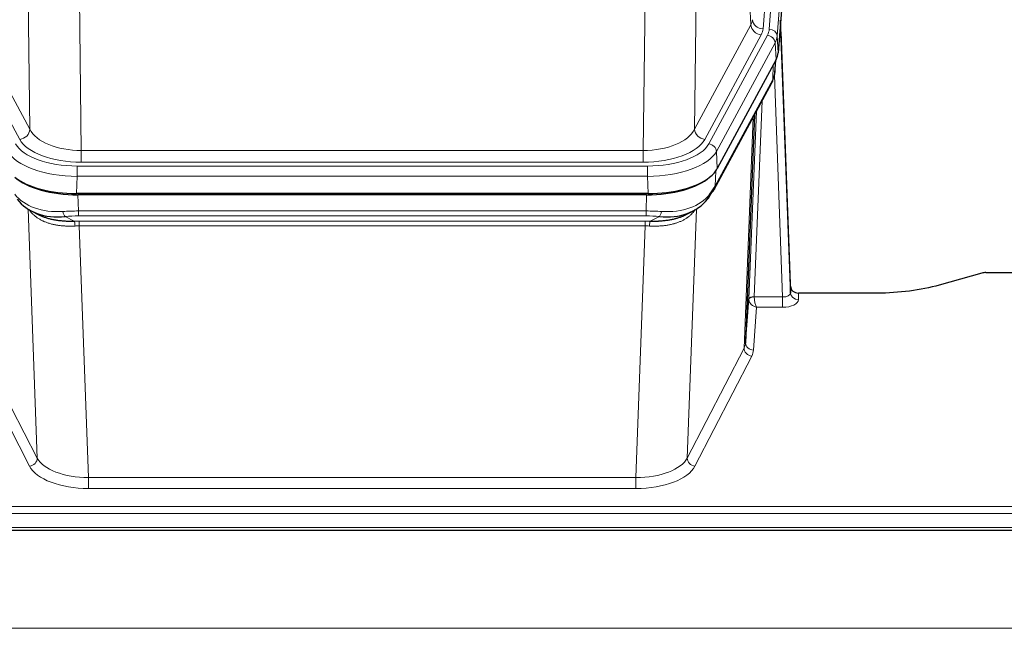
# Model space of a CAD drawing. Header units: inches. Extents: x 0 to 23760, y -13 to 16800.
# Tile 142 of 256: x 5370 to 5743, y 13866 to 14096. Entities that reach past the tile are written whole.
import ezdxf

# ---------------------------------------------------------------- set-up
doc = ezdxf.new("R2010")
doc.units = ezdxf.units.IN
doc.layers.add('1', color=7, linetype='Continuous', true_color=0xffffff)

msp = doc.modelspace()

# ---------------------------------------------------------------- linework, layer by layer
at = {"layer": '1', "color": 110, "linetype": 'Continuous', "lineweight": 13}
for p, q in [((5664.269, 14265.59), (5651.203, 14092.817)), ((5653.55, 14092.664), (5666.661, 14266.025)), ((5669.655, 14263.455), (5656.544, 14090.094)), ((5646.63, 14094.334), (5642.278, 14168.586)), ((5373.749, 14054.791), (5372.792, 14130.442)), ((5626.235, 14130.442), (5625.278, 14054.791)), ((5392.224, 14123.252), (5393.192, 14046.756)), ((5605.835, 14046.756), (5606.803, 14123.252)), ((5352.397, 14094.334), (5373.749, 14054.791)), ((5625.278, 14054.791), (5646.63, 14094.334)), ((5369.873, 14050.982), (5348.521, 14090.526)), ((5629.154, 14050.982), (5650.506, 14090.526)), ((5630.679, 14049.308), (5652.853, 14090.373)), ((5656.544, 14090.094), (5656.918, 14083.722)), ((5655.76, 14087.517), (5633.586, 14046.451)), ((5656.133, 14081.144), (5655.76, 14087.517)), ((5654.864, 14073.64), (5655.082, 14079.198)), ((5655.649, 14076.219), (5656.003, 14080.903)), ((5658.63, 13991.396), (5655.499, 14075.248)), ((5633.116, 14033.364), (5654.864, 14073.64)), ((5650.846, 14065.534), (5647.824, 13991.483)), ((5645.826, 13990.717), (5648.719, 14061.594)), ((5644.012, 13972.089), (5647.48, 14059.299)), ((5393.192, 14046.756), (5605.835, 14046.756)), ((5393.192, 14042.342), (5393.192, 14046.756)), ((5605.835, 14042.342), (5605.835, 14046.756)), ((5633.586, 14046.451), (5633.879, 14039.93)), ((5605.835, 14042.342), (5393.192, 14042.342)), ((5391.603, 14040.918), (5607.424, 14040.918)), ((5391.603, 14037.013), (5391.603, 14040.918)), ((5607.424, 14037.013), (5607.424, 14040.918)), ((5633.293, 14039), (5633.116, 14033.364)), ((5391.603, 14037.013), (5391.31, 14030.492)), ((5607.424, 14037.013), (5391.603, 14037.013)), ((5607.717, 14030.492), (5607.424, 14037.013)), ((5391.902, 14030.01), (5392.093, 14023.919)), ((5606.934, 14023.919), (5607.125, 14030.01)), ((5376.5, 13930.474), (5373.064, 14024.614)), ((5392.093, 14022.054), (5392.093, 14023.919)), ((5392.093, 14023.919), (5606.934, 14023.919)), ((5606.934, 14022.054), (5606.934, 14023.919)), ((5625.963, 14024.614), (5622.527, 13930.474)), ((5387.069, 14021.825), (5390.522, 14020.08)), ((5606.934, 14022.054), (5392.093, 14022.054)), ((5392.435, 14018.246), (5392.435, 14020.111)), ((5392.435, 14020.111), (5606.592, 14020.111)), ((5606.592, 14018.246), (5606.592, 14020.111)), ((5608.505, 14020.08), (5611.958, 14021.825)), ((5392.435, 14018.246), (5395.909, 13923.07)), ((5606.592, 14018.246), (5392.435, 14018.246)), ((5603.118, 13923.07), (5606.592, 14018.246)), ((5664.611, 13992.843), (5664.621, 13990.395)), ((5647.825, 13991.396), (5658.63, 13991.396)), ((5658.63, 13991.396), (5658.63, 13987.481)), ((5648.788, 13987.481), (5647.594, 13971.332)), ((5658.63, 13987.481), (5648.788, 13987.481)), ((5355.015, 13972.089), (5376.5, 13930.474)), ((5622.527, 13930.474), (5644.012, 13972.089)), ((5373.591, 13927.411), (5352.106, 13969.025)), ((5646.921, 13969.025), (5625.436, 13927.411)), ((5395.909, 13923.07), (5603.118, 13923.07)), ((5395.909, 13923.07), (5395.909, 13918.969)), ((5603.118, 13923.07), (5603.118, 13918.969)), ((5603.118, 13918.969), (5395.909, 13918.969)), ((5221.514, 13912.208), (5778.514, 13912.208)), ((5221.514, 13909.474), (5778.514, 13909.474)), ((5221.514, 13904.226), (5778.514, 13904.226)), ((2107.013, 13866.096), (6864.013, 13866.096))]:
    msp.add_line(p, q, dxfattribs=at)
at = {"layer": '1', "color": 2, "linetype": 'Continuous', "lineweight": 25}
for p, q in [((5670.036, 14257.175), (5656.918, 14083.722)), ((5661.612, 13995.465), (5657.854, 14096.103)), ((5657.934, 14091.71), (5661.623, 13992.928)), ((5656.133, 14081.144), (5633.879, 14039.93)), ((5655.642, 14076.106), (5656.005, 14080.908)), ((5655.819, 14080.563), (5655.649, 14076.219)), ((5655.642, 14076.106), (5655.649, 14076.219)), ((5632.757, 14032.034), (5654.504, 14072.31)), ((5648.026, 14060.31), (5644.598, 13974.099)), ((5607.717, 14030.492), (5391.31, 14030.492)), ((5607.125, 14030.01), (5391.902, 14030.01)), ((5374.411, 14023.858), (5377.155, 14022.472)), ((5621.822, 14022.446), (5624.616, 14023.858)), ((5734.057, 14000.415), (5717.893, 13995.884)), ((5735.556, 14000.61), (5778.514, 14000.61)), ((5661.623, 13992.928), (5661.612, 13995.465)), ((5694.514, 13992.843), (5664.611, 13992.843)), ((5644.598, 13974.099), (5645.826, 13990.717)), ((5221.514, 13903.211), (5778.514, 13903.211))]:
    msp.add_line(p, q, dxfattribs=at)
at = {"layer": '1', "color": 110, "linetype": 'Continuous', "lineweight": 13}
for centre, major_axis, ratio, start_param, end_param in [((5627.185, 14096.755), (-20.038, 0.241), 0.4621297, 2.903225, 3.1123764), ((5650.506, 14094.074), (3.52, -1.9), 0.8606628, 3.6289862, 5.1474227), ((5651.203, 14096.365), (3.989, -0.302), 0.8864705, 3.2608937, 4.7793301), ((5657.934, 14089.557), (-0.214, 6.443), 0.0117452, 5.0526437, 5.774114), ((5627.185, 14093.207), (-24.033, 0.005), 0.4611335, 2.8976848, 3.1068362), ((5629.532, 14093.055), (-24.033, 0.005), 0.4611335, 2.8976848, 3.1068362), ((5652.853, 14087.712), (2.64, -1.425), 0.8606628, 0.4873936, 2.00583), ((5653.55, 14090.003), (2.991, -0.226), 0.8864705, 0.119301, 1.6377375), ((5629.532, 14090.394), (27.028, 0.171), 0.4605352, 6.0362132, 6.2453646), ((5654.936, 14091.618), (2.998, 0.112), 0.4302668, 5.7021495, 6.2671208), ((5650.985, 14074.21), (3.52, -1.9), 0.8606628, 0.0000038, 0.4001271), ((5627.854, 14056.43), (27.538, 20.422), 0.1820485, 5.9117294, 5.9437096), ((5369.873, 14054.531), (3.52, 1.9), 0.8606628, 4.2773553, 5.7957917), ((5393.112, 14057.363), (-20.002, 0.126), 0.5302672, 0.2567917, 1.5781041), ((5605.915, 14057.363), (20.002, 0.126), 0.5302672, 4.7050812, 6.0263936), ((5629.154, 14054.531), (-3.52, 1.9), 0.8606628, 0.4873936, 2.00583), ((5391.655, 14052.015), (24.02, 0.03), 0.4619935, 3.3853572, 4.7096668), ((5393.112, 14053.815), (-24.002, 0.049), 0.477994, 0.2537759, 1.5750883), ((5605.915, 14053.815), (24.002, 0.049), 0.477994, 4.708097, 6.0294094), ((5607.372, 14052.015), (-24.02, 0.03), 0.4619935, 1.5735185, 2.8978281), ((5630.679, 14046.647), (2.64, -1.425), 0.8606628, 0.4873936, 2.00583), ((5391.655, 14049.354), (-27.018, 0.111), 0.4567867, 0.246464, 1.5707737), ((5607.372, 14049.354), (27.018, 0.111), 0.4567867, 4.7124116, 6.0367213), ((5391.839, 14045.302), (25.329, 12.681), 0.6929209, 3.2824386, 4.1662755), ((5607.188, 14045.302), (-25.329, 12.681), 0.6929209, 2.1169098, 3.0007467), ((5629.238, 14033.935), (3.52, -1.9), 0.8606628, 0.0000038, 0.4001271), ((5392.742, 14016.485), (-27.015, 0.091), 0.2751837, 4.7373543, 4.9581852), ((5387.069, 14025.66), (-0.368, 3.983), 0.2964475, 2.0527062, 2.8396422), ((5606.285, 14016.485), (27.015, 0.091), 0.2751837, 1.3250001, 1.545831), ((5611.958, 14025.66), (-0.368, -3.983), 0.2964475, 0.3019504, 1.0888865), ((5392.742, 14012.65), (-23.017, 0.318), 0.4083138, 4.7462544, 4.9670852), ((5393.224, 14010.299), (-24.025, 0.387), 0.4081206, 4.7518285, 4.8316761), ((5390.522, 14016.245), (0.131, -3.998), 0.1099517, 2.0830946, 2.8518059), ((5605.803, 14010.299), (24.025, 0.387), 0.4081205, 1.4515093, 1.5313568), ((5606.285, 14012.65), (23.017, 0.318), 0.4083138, 1.3161001, 1.5369309), ((5608.505, 14016.245), (0.131, 3.998), 0.1099517, 0.2897867, 1.0584981), ((5393.224, 14006.463), (-20.023, 0.877), 0.5868265, 4.777515, 4.8573626), ((5605.803, 14006.463), (20.023, 0.877), 0.5868264, 1.4258228, 1.5056703), ((5658.618, 13993.019), (-3.004, 0.138), 0.5390598, 1.5996723, 3.1704686), ((5664.621, 13993.019), (-3, -0.013), 0.8746179, 0.0299147, 1.5670846), ((5648.824, 13990.59), (-2.996, 0.15), 0.8842152, 0.0089586, 0.1047241), ((5647.824, 13990.622), (1.998, -0.082), 0.4302193, 1.5883537, 3.1255299), ((5647.825, 13990.535), (-1.996, -0.13), 0.4297663, 4.6843512, 6.2157251), ((5648.788, 13990.105), (-2.669, 1.608), 0.8008031, 0.5106166, 2.0203264), ((5648.824, 13991.451), (1.001, 0.011), 0.9036684, 3.0949665, 3.190732), ((5648.788, 13990.105), (-0.506, 2.997), 0.2740591, 1.0794715, 2.5891813), ((5658.618, 13990.395), (-6.003, 0.008), 0.4854373, 1.5734916, 3.1442879), ((5624.595, 13974.354), (20.016, 0.121), 0.4848834, 6.0350943, 6.2444185), ((5647.594, 13973.956), (2.992, -0.221), 0.8740585, 3.1714428, 4.7769181), ((5646.921, 13971.649), (2.666, -1.376), 0.8484453, 3.5215353, 5.1252561), ((5624.595, 13971.73), (23.014, 0.002), 0.4845187, 6.038018, 6.2473422), ((5373.591, 13930.035), (-2.666, -1.376), 0.8484453, 1.1579292, 2.76165), ((5395.915, 13932.744), (-20.013, 0.104), 0.483363, 0.2476114, 1.5729934), ((5603.112, 13932.744), (20.013, 0.104), 0.483363, 4.7101919, 6.0355739), ((5625.436, 13930.035), (2.666, -1.376), 0.8484453, 3.5215353, 5.1252561), ((5395.915, 13930.12), (23.012, 0.004), 0.4845836, 3.3866449, 4.7120269), ((5603.112, 13930.12), (-23.012, 0.004), 0.4845836, 1.5711584, 2.8965404)]:
    msp.add_ellipse(centre, major_axis=major_axis, ratio=ratio, start_param=start_param, end_param=end_param, dxfattribs=at)
at = {"layer": '1', "color": 2, "linetype": 'Continuous', "lineweight": 25}
for centre, major_axis, ratio, start_param, end_param in [((5629.897, 14084.161), (-27.037, 0.006), 0.4611335, 2.8976848, 3.1068362), ((5629.005, 14085.707), (-26.161, 11.46), 0.4493681, 3.1218709, 3.267222), ((5627.854, 14056.43), (27.174, 22.247), 0.2659526, 6.0029112, 6.0348913), ((5651.151, 14074.531), (3.584, -1.776), 0.8816114, 6.2824956, 6.6531678), ((5607.659, 14042.976), (-27.023, 0.034), 0.4619935, 2.6128783, 2.8978281), ((5391.368, 14042.976), (27.023, 0.034), 0.4619935, 3.670307, 4.7096668), ((5391.928, 14042.485), (27.01, 0.015), 0.4618579, 3.6271853, 4.7111791), ((5607.099, 14042.485), (-27.01, 0.015), 0.4618579, 1.5720062, 2.656), ((5607.659, 14042.976), (-27.023, 0.034), 0.4619935, 1.5735185, 2.6128783), ((5608.981, 14013.622), (23.434, 19.972), 0.1471226, 5.6997031, 5.9205339), ((5627.461, 14031.253), (3.195, -2.407), 0.6715965, 6.033487, 6.820423), ((5606.285, 14016.485), (27.355, 20.182), 0.1876908, 5.6857719, 5.9066027), ((5629.238, 14033.935), (3.52, -1.9), 0.8606628, 5.9153676, 6.2831892), ((5391.839, 14045.302), (23.359, 16.381), 0.7286412, 3.1732971, 4.057134), ((5607.188, 14045.302), (-23.359, 16.381), 0.7286412, 2.2260513, 3.1098882), ((5735.559, 13999.152), (-3, 0.002), 0.4856498, 4.7136997, 5.2369038), ((5664.61, 13995.556), (-3, 0.002), 0.9042699, 0.0343167, 1.5714866)]:
    msp.add_ellipse(centre, major_axis=major_axis, ratio=ratio, start_param=start_param, end_param=end_param, dxfattribs=at)
msp.add_open_spline([(5654.504, 14072.31), (5654.625, 14072.533), (5654.735, 14072.755)], degree=2, dxfattribs=at)
at = {"layer": '1', "color": 110, "linetype": 'Continuous', "lineweight": 13}
for points in [[(5390.841, 14018.217), (5390.352, 14018.197), (5389.868, 14018.184), (5388.908, 14018.175), (5388.433, 14018.178), (5387.491, 14018.205), (5387.024, 14018.227), (5386.099, 14018.291), (5385.64, 14018.333), (5384.959, 14018.413), (5384.733, 14018.442), (5384.395, 14018.49), (5384.283, 14018.506), (5384.06, 14018.541), (5383.949, 14018.559), (5383.397, 14018.652), (5382.966, 14018.737), (5382.122, 14018.928), (5381.298, 14019.14), (5380.512, 14019.395), (5379.746, 14019.671), (5379.372, 14019.82), (5378.963, 14020), (5378.918, 14020.02), (5378.827, 14020.061), (5378.782, 14020.081), (5378.648, 14020.143), (5378.382, 14020.269), (5378.124, 14020.399), (5377.619, 14020.667), (5377.297, 14020.854), (5376.681, 14021.244), (5376.386, 14021.447), (5375.826, 14021.869), (5375.56, 14022.088), (5375.182, 14022.426), (5375.059, 14022.541), (5374.881, 14022.716), (5374.823, 14022.774), (5374.707, 14022.892), (5374.651, 14022.952), (5374.373, 14023.25), (5374.168, 14023.493), (5373.79, 14023.986), (5373.617, 14024.236), (5373.462, 14024.488)], [(5625.565, 14024.488), (5625.41, 14024.236), (5625.238, 14023.987), (5624.862, 14023.497), (5624.659, 14023.256), (5624.221, 14022.785), (5623.987, 14022.554), (5623.487, 14022.104), (5623.221, 14021.885), (5622.799, 14021.566), (5622.654, 14021.461), (5622.431, 14021.307), (5622.356, 14021.256), (5622.203, 14021.155), (5622.126, 14021.105), (5621.738, 14020.859), (5621.415, 14020.671), (5620.745, 14020.316), (5620.051, 14019.979), (5619.31, 14019.682), (5618.544, 14019.405), (5618.15, 14019.276), (5617.692, 14019.143), (5617.641, 14019.128), (5617.538, 14019.099), (5617.487, 14019.085), (5617.332, 14019.042), (5617.021, 14018.959), (5616.706, 14018.883), (5616.071, 14018.739), (5615.64, 14018.654), (5614.766, 14018.506), (5614.322, 14018.443), (5613.42, 14018.337), (5612.963, 14018.294), (5612.266, 14018.245), (5612.031, 14018.231), (5611.678, 14018.214), (5611.559, 14018.208), (5611.321, 14018.199), (5611.202, 14018.195), (5610.606, 14018.179), (5610.126, 14018.175), (5609.161, 14018.184), (5608.675, 14018.197), (5608.186, 14018.217)]]:
    msp.add_open_spline(points, degree=3, knots=[0, 0, 0, 0, 0.0625, 0.0625, 0.125, 0.125, 0.1875, 0.1875, 0.25, 0.25, 0.28125, 0.28125, 0.296875, 0.296875, 0.3125, 0.3125, 0.375, 0.375, 0.4375, 0.5, 0.5, 0.5625, 0.5625, 0.5703125, 0.5703125, 0.578125, 0.578125, 0.59375, 0.625, 0.625, 0.6875, 0.6875, 0.75, 0.75, 0.8125, 0.8125, 0.84375, 0.84375, 0.859375, 0.859375, 0.875, 0.875, 0.9375, 0.9375, 1, 1, 1, 1], dxfattribs=at)
at = {"layer": '1', "color": 2, "linetype": 'Continuous', "lineweight": 25}
for points, knots in [([(5377.104, 14022.497), (5377.207, 14022.445), (5377.311, 14022.394), (5377.508, 14022.299), (5377.601, 14022.256), (5377.741, 14022.192), (5377.789, 14022.17), (5377.883, 14022.128), (5378.31, 14021.939), (5378.752, 14021.764), (5379.558, 14021.474), (5380.387, 14021.204), (5381.26, 14020.976), (5382.154, 14020.769), (5382.612, 14020.675), (5383.199, 14020.57), (5383.317, 14020.55), (5383.554, 14020.511), (5383.674, 14020.492), (5384.033, 14020.437), (5384.274, 14020.403), (5384.999, 14020.31), (5385.486, 14020.258), (5386.47, 14020.174), (5386.967, 14020.142), (5387.968, 14020.095), (5388.472, 14020.081), (5389.491, 14020.069), (5390.004, 14020.071), (5390.522, 14020.08)], [0, 0, 0, 0, 0.0294734, 0.0294734, 0.0550135, 0.0550135, 0.0677836, 0.0677836, 0.0805537, 0.1827144, 0.1827144, 0.2848751, 0.3870358, 0.3870358, 0.4891965, 0.4891965, 0.5147367, 0.5147367, 0.5402769, 0.5402769, 0.5913572, 0.5913572, 0.6935179, 0.6935179, 0.7956786, 0.7956786, 0.8978393, 0.8978393, 1, 1, 1, 1]), ([(5608.505, 14020.08), (5609.023, 14020.071), (5609.538, 14020.069), (5610.564, 14020.081), (5611.074, 14020.096), (5611.708, 14020.125), (5611.835, 14020.132), (5612.088, 14020.146), (5612.214, 14020.154), (5612.591, 14020.179), (5612.84, 14020.198), (5613.582, 14020.262), (5614.069, 14020.314), (5615.028, 14020.439), (5615.5, 14020.512), (5616.428, 14020.678), (5616.885, 14020.771), (5617.558, 14020.928), (5617.781, 14020.983), (5618.112, 14021.07), (5618.222, 14021.099), (5618.386, 14021.145), (5618.44, 14021.16), (5618.549, 14021.191), (5619.035, 14021.332), (5619.504, 14021.486), (5620.309, 14021.777), (5621.007, 14022.056), (5621.662, 14022.365), (5621.943, 14022.507)], [0, 0, 0, 0, 0.1020877, 0.1020877, 0.2041754, 0.2041754, 0.2296973, 0.2296973, 0.2552192, 0.2552192, 0.3062631, 0.3062631, 0.4083508, 0.4083508, 0.5104385, 0.5104385, 0.6125262, 0.6125262, 0.66357, 0.66357, 0.6890919, 0.6890919, 0.7018529, 0.7018529, 0.7146139, 0.8167015, 0.8167015, 0.9187892, 1, 1, 1, 1]), ([(5717.893, 13995.884), (5714.36, 13994.893), (5710.558, 13994.129), (5702.675, 13993.104), (5698.594, 13992.843), (5694.514, 13992.843)], [0, 0, 0, 0, 0.5, 0.5, 1, 1, 1, 1])]:
    msp.add_open_spline(points, degree=3, knots=knots, dxfattribs=at)

doc.saveas('drawing.dxf')
